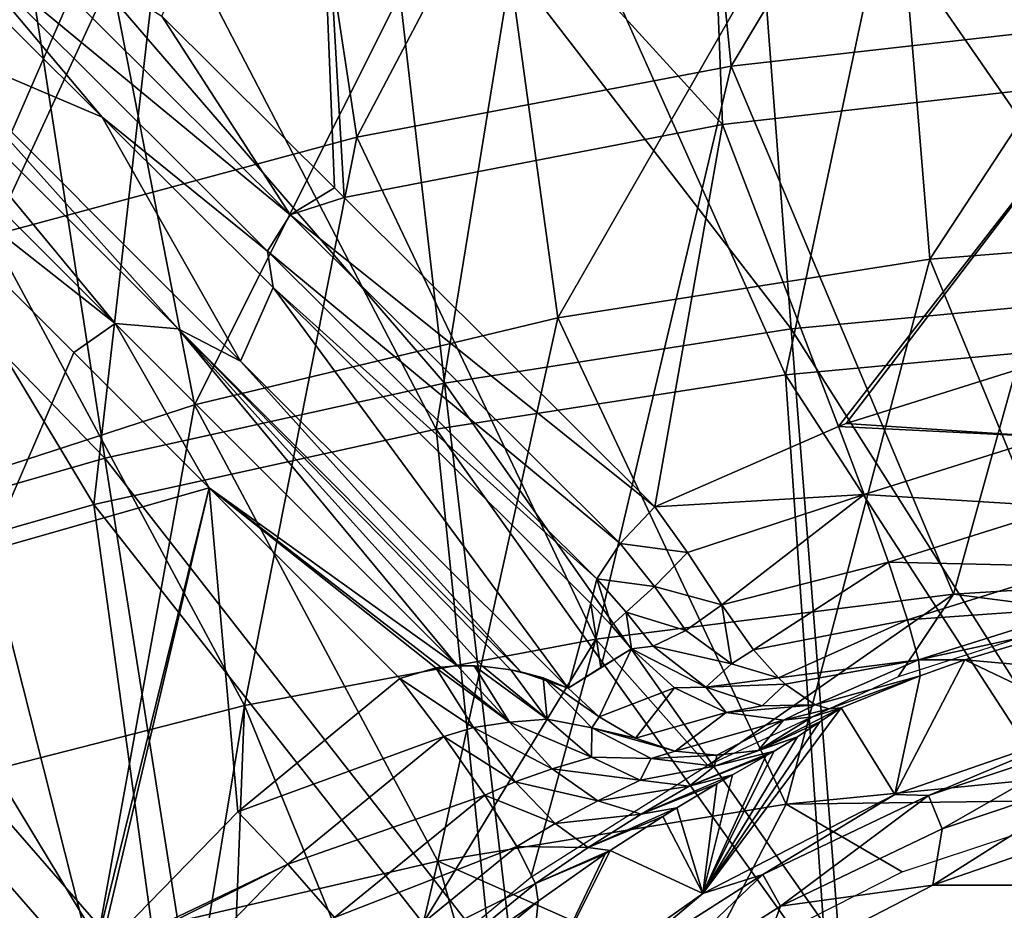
# Model space of a CAD drawing. Header units: millimetres. Extents: x -65 to 65, y -82 to 87.
# Tile 163 of 223: x -7.5 to -2.5, y 10.55 to 15.07. Entities that reach past the tile are written whole.
import ezdxf

# ---------------------------------------------------------------- set-up
doc = ezdxf.new("R2010")
doc.units = ezdxf.units.MM
doc.header["$LTSCALE"] = 101.851852
for name, color, linetype in [('10', 7, 'CONTINUOUS'), ('104', 7, 'CONTINUOUS'), ('108', 7, 'CONTINUOUS'), ('130', 7, 'CONTINUOUS'), ('131', 7, 'CONTINUOUS'), ('132', 7, 'CONTINUOUS'), ('134', 7, 'CONTINUOUS'), ('14', 7, 'CONTINUOUS'), ('213', 7, 'CONTINUOUS'), ('214', 7, 'CONTINUOUS'), ('41', 7, 'CONTINUOUS'), ('46', 7, 'CONTINUOUS'), ('470', 7, 'CONTINUOUS'), ('472', 7, 'CONTINUOUS'), ('474', 7, 'CONTINUOUS'), ('55', 7, 'CONTINUOUS'), ('6', 7, 'CONTINUOUS'), ('92', 7, 'CONTINUOUS')]:
    doc.layers.add(name, color=color, linetype=linetype)

msp = doc.modelspace()

# ---------------------------------------------------------------- linework, layer by layer
at = {"layer": '10', "color": 7, "linetype": 'CONTINUOUS', "true_color": 0xebebeb}
for points in [[(-2.945, 16.4024, 121.9709), (-1.8119, 13.4368, 123.1389), (-0.9843, 16.5521, 121.9828), (-2.945, 16.4024, 121.9709)], [(-4.8813, 16.1066, 121.9478), (-3.6117, 13.2687, 123.1063), (-2.945, 16.4024, 121.9709), (-4.8813, 16.1066, 121.9478)], [(-3.6117, 13.2687, 123.1063), (-1.8119, 13.4368, 123.1389), (-2.945, 16.4024, 121.9709), (-3.6117, 13.2687, 123.1063)], [(-6.7771, 15.6682, 121.9145), (-5.3873, 12.9917, 123.053), (-4.8813, 16.1066, 121.9478), (-6.7771, 15.6682, 121.9145)], [(-5.3873, 12.9917, 123.053), (-3.6117, 13.2687, 123.1063), (-4.8813, 16.1066, 121.9478), (-5.3873, 12.9917, 123.053)], [(-8.6164, 15.091, 121.8717), (-7.1267, 12.6087, 122.98), (-6.7771, 15.6682, 121.9145), (-8.6164, 15.091, 121.8717)], [(-7.1267, 12.6087, 122.98), (-5.3873, 12.9917, 123.053), (-6.7771, 15.6682, 121.9145), (-7.1267, 12.6087, 122.98)], [(-8.8184, 12.1232, 122.8884), (-7.1267, 12.6087, 122.98), (-8.6164, 15.091, 121.8717), (-8.8184, 12.1232, 122.8884)], [(-3.6117, 13.2687, 123.1063), (-1.7046, 10.3278, 124.1305), (-1.8119, 13.4368, 123.1389), (-3.6117, 13.2687, 123.1063)], [(-5.3873, 12.9917, 123.053), (-3.4005, 10.2058, 124.086), (-3.6117, 13.2687, 123.1063), (-5.3873, 12.9917, 123.053)], [(-3.4005, 10.2058, 124.086), (-1.7046, 10.3278, 124.1305), (-3.6117, 13.2687, 123.1063), (-3.4005, 10.2058, 124.086)], [(-7.1267, 12.6087, 122.98), (-5.0787, 10.0049, 124.0127), (-5.3873, 12.9917, 123.053), (-7.1267, 12.6087, 122.98)], [(-5.0787, 10.0049, 124.0127), (-3.4005, 10.2058, 124.086), (-5.3873, 12.9917, 123.053), (-5.0787, 10.0049, 124.0127)], [(-8.8184, 12.1232, 122.8884), (-6.7304, 9.7272, 123.9117), (-7.1267, 12.6087, 122.98), (-8.8184, 12.1232, 122.8884)], [(-6.7304, 9.7272, 123.9117), (-5.0787, 10.0049, 124.0127), (-7.1267, 12.6087, 122.98), (-6.7304, 9.7272, 123.9117)], [(-8.3474, 9.3751, 123.7838), (-6.7304, 9.7272, 123.9117), (-8.8184, 12.1232, 122.8884), (-8.3474, 9.3751, 123.7838)]]:
    msp.add_3dface(points, dxfattribs=at)
at = {"layer": '104', "color": 7, "linetype": 'CONTINUOUS', "true_color": 0xebebeb}
for points in [[(-8.7043, 14.858, 116.4256), (-8.7328, 15.2429, 116.3289), (-7.0188, 13.5294, 117.3106), (-8.7043, 14.858, 116.4256)], [(-8.7328, 15.2429, 116.3289), (-8.4128, 15.2153, 116.594), (-7.0188, 13.5294, 117.3106), (-8.7328, 15.2429, 116.3289)], [(-8.4128, 15.2153, 116.594), (-8.0199, 14.9756, 117.0294), (-6.6987, 13.5021, 117.5586), (-8.4128, 15.2153, 116.594)], [(-8.4128, 15.2153, 116.594), (-6.6987, 13.5021, 117.5586), (-7.0188, 13.5294, 117.3106), (-8.4128, 15.2153, 116.594)], [(-8.0199, 14.9756, 117.0294), (-6.3805, 13.3378, 117.9265), (-6.6987, 13.5021, 117.5586), (-8.0199, 14.9756, 117.0294)], [(-7.2288, 13.3824, 117.266), (-8.7043, 14.858, 116.4256), (-7.0188, 13.5294, 117.3106), (-7.2288, 13.3824, 117.266)], [(-6.54, 12.6946, 117.6244), (-7.2288, 13.3824, 117.266), (-7.0188, 13.5294, 117.3106), (-6.54, 12.6946, 117.6244)], [(-6.54, 12.6946, 117.6244), (-7.0188, 13.5294, 117.3106), (-5.2785, 11.7893, 118.173), (-6.54, 12.6946, 117.6244)], [(-7.0188, 13.5294, 117.3106), (-6.6987, 13.5021, 117.5586), (-5.2785, 11.7893, 118.173), (-7.0188, 13.5294, 117.3106)], [(-6.6987, 13.5021, 117.5586), (-6.3805, 13.3378, 117.9265), (-4.9573, 11.7594, 118.4038), (-6.6987, 13.5021, 117.5586)], [(-6.6987, 13.5021, 117.5586), (-4.9573, 11.7594, 118.4038), (-5.0071, 11.7692, 118.3584), (-6.6987, 13.5021, 117.5586)], [(-6.6987, 13.5021, 117.5586), (-5.0071, 11.7692, 118.3584), (-5.1511, 11.7872, 118.2481), (-6.6987, 13.5021, 117.5586)], [(-5.2785, 11.7893, 118.173), (-6.6987, 13.5021, 117.5586), (-5.1511, 11.7872, 118.2481), (-5.2785, 11.7893, 118.173)], [(-6.3805, 13.3378, 117.9265), (-4.7166, 11.6754, 118.7167), (-4.9573, 11.7594, 118.4038), (-6.3805, 13.3378, 117.9265)], [(-5.5709, 11.7256, 118.0937), (-6.54, 12.6946, 117.6244), (-5.3886, 11.7788, 118.1256), (-5.5709, 11.7256, 118.0937)], [(-6.54, 12.6946, 117.6244), (-5.2785, 11.7893, 118.173), (-5.3629, 11.7823, 118.1351), (-6.54, 12.6946, 117.6244)], [(-6.54, 12.6946, 117.6244), (-5.3629, 11.7823, 118.1351), (-5.3886, 11.7788, 118.1256), (-6.54, 12.6946, 117.6244)], [(-5.1938, 11.7895, 118.2206), (-5.2785, 11.7893, 118.173), (-5.1511, 11.7872, 118.2481), (-5.1938, 11.7895, 118.2206)], [(-4.9573, 11.7594, 118.4038), (-4.7166, 11.6754, 118.7167), (-4.843, 11.7287, 118.5262), (-4.9573, 11.7594, 118.4038)]]:
    msp.add_3dface(points, dxfattribs=at)
at = {"layer": '108', "color": 7, "linetype": 'CONTINUOUS', "true_color": 0xebebeb}
for points in [[(-7.7805, 15.724, 119.4385), (-6.1283, 14.081, 120.3136), (-7.8908, 15.5362, 119.303), (-7.7805, 15.724, 119.4385)], [(-7.7805, 15.724, 119.4385), (-6.7811, 15.0904, 119.9103), (-6.1283, 14.081, 120.3136), (-7.7805, 15.724, 119.4385)], [(-7.0839, 14.5773, 119.54), (-7.9605, 15.4494, 119.059), (-7.8908, 15.5362, 119.303), (-7.0839, 14.5773, 119.54)], [(-7.0839, 14.5773, 119.54), (-7.8908, 15.5362, 119.303), (-6.2432, 13.8973, 120.1763), (-7.0839, 14.5773, 119.54)], [(-7.8908, 15.5362, 119.303), (-6.1283, 14.081, 120.3136), (-6.2432, 13.8973, 120.1763), (-7.8908, 15.5362, 119.303)], [(-6.7811, 15.0904, 119.9103), (-5.9041, 14.2194, 120.3579), (-6.1283, 14.081, 120.3136), (-6.7811, 15.0904, 119.9103)], [(-6.2154, 13.7129, 119.9845), (-7.0839, 14.5773, 119.54), (-6.2432, 13.8973, 120.1763), (-6.2154, 13.7129, 119.9845)], [(-5.9041, 14.2194, 120.3579), (-5.8546, 14.17, 120.3823), (-6.1283, 14.081, 120.3136), (-5.9041, 14.2194, 120.3579)], [(-5.8546, 14.17, 120.3823), (-4.2756, 12.5973, 121.1072), (-6.1283, 14.081, 120.3136), (-5.8546, 14.17, 120.3823)], [(-6.1283, 14.081, 120.3136), (-4.4515, 12.4121, 121.0869), (-6.2432, 13.8973, 120.1763), (-6.1283, 14.081, 120.3136)], [(-6.1283, 14.081, 120.3136), (-4.2756, 12.5973, 121.1072), (-4.4515, 12.4121, 121.0869), (-6.1283, 14.081, 120.3136)], [(-4.5709, 12.2326, 120.948), (-6.2154, 13.7129, 119.9845), (-6.2432, 13.8973, 120.1763), (-4.5709, 12.2326, 120.948)], [(-4.4515, 12.4121, 121.0869), (-4.5709, 12.2326, 120.948), (-6.2432, 13.8973, 120.1763), (-4.4515, 12.4121, 121.0869)], [(-4.6018, 12.1058, 120.7277), (-6.2154, 13.7129, 119.9845), (-4.5709, 12.2326, 120.948), (-4.6018, 12.1058, 120.7277)]]:
    msp.add_3dface(points, dxfattribs=at)
at = {"layer": '130', "color": 7, "linetype": 'CONTINUOUS', "true_color": 0xebebeb}
for points in [[(-6.3943, 11.048, 118.223), (-5.5709, 11.7256, 118.0937), (-5.3474, 11.4313, 118.1476), (-6.3943, 11.048, 118.223)], [(-6.3943, 11.048, 118.223), (-5.3474, 11.4313, 118.1476), (-6.1399, 10.7822, 118.2724), (-6.3943, 11.048, 118.223)], [(-5.3474, 11.4313, 118.1476), (-5.1401, 11.1325, 118.063), (-6.1399, 10.7822, 118.2724), (-5.3474, 11.4313, 118.1476)], [(-6.1399, 10.7822, 118.2724), (-5.1401, 11.1325, 118.063), (-5.9035, 10.51, 118.1855), (-6.1399, 10.7822, 118.2724)], [(-5.1401, 11.1325, 118.063), (-4.9777, 10.8708, 117.8519), (-5.9035, 10.51, 118.1855), (-5.1401, 11.1325, 118.063)], [(-7.099, 10.324, 118.3614), (-6.3943, 11.048, 118.223), (-6.1399, 10.7822, 118.2724), (-7.099, 10.324, 118.3614)], [(-5.9035, 10.51, 118.1855), (-4.9777, 10.8708, 117.8519), (-5.7175, 10.2684, 117.9742), (-5.9035, 10.51, 118.1855)], [(-4.9777, 10.8708, 117.8519), (-4.8829, 10.6828, 117.5435), (-5.7175, 10.2684, 117.9742), (-4.9777, 10.8708, 117.8519)], [(-7.1324, 10.2855, 118.3688), (-7.099, 10.324, 118.3614), (-6.1399, 10.7822, 118.2724), (-7.1324, 10.2855, 118.3688)], [(-7.1324, 10.2855, 118.3688), (-6.1399, 10.7822, 118.2724), (-6.8536, 10.0486, 118.4136), (-7.1324, 10.2855, 118.3688)], [(-6.1399, 10.7822, 118.2724), (-5.9035, 10.51, 118.1855), (-6.8536, 10.0486, 118.4136), (-6.1399, 10.7822, 118.2724)], [(-5.7175, 10.2684, 117.9742), (-4.8829, 10.6828, 117.5435), (-5.6074, 10.0908, 117.6678), (-5.7175, 10.2684, 117.9742)], [(-4.8829, 10.6828, 117.5435), (-4.8691, 10.5945, 117.181), (-5.6074, 10.0908, 117.6678), (-4.8829, 10.6828, 117.5435)], [(-4.8691, 10.5945, 117.181), (-5.5885, 10.0015, 117.3082), (-5.6074, 10.0908, 117.6678), (-4.8691, 10.5945, 117.181)]]:
    msp.add_3dface(points, dxfattribs=at)
at = {"layer": '131', "color": 7, "linetype": 'CONTINUOUS', "true_color": 0xebebeb}
for points in [[(-5.5709, 11.7256, 118.0937), (-5.3886, 11.7788, 118.1256), (-5.1978, 11.4756, 118.1551), (-5.5709, 11.7256, 118.0937)], [(-5.3886, 11.7788, 118.1256), (-5.3629, 11.7823, 118.1351), (-5.0142, 11.5036, 118.217), (-5.3886, 11.7788, 118.1256)], [(-5.3886, 11.7788, 118.1256), (-5.0142, 11.5036, 118.217), (-5.1978, 11.4756, 118.1551), (-5.3886, 11.7788, 118.1256)], [(-5.3629, 11.7823, 118.1351), (-5.2785, 11.7893, 118.173), (-5.0142, 11.5036, 118.217), (-5.3629, 11.7823, 118.1351)], [(-5.2785, 11.7893, 118.173), (-5.1938, 11.7895, 118.2206), (-5.0142, 11.5036, 118.217), (-5.2785, 11.7893, 118.173)], [(-5.1938, 11.7895, 118.2206), (-5.1511, 11.7872, 118.2481), (-4.8225, 11.518, 118.3352), (-5.1938, 11.7895, 118.2206)], [(-5.1938, 11.7895, 118.2206), (-4.8225, 11.518, 118.3352), (-5.0142, 11.5036, 118.217), (-5.1938, 11.7895, 118.2206)], [(-5.1511, 11.7872, 118.2481), (-5.0071, 11.7692, 118.3584), (-4.8225, 11.518, 118.3352), (-5.1511, 11.7872, 118.2481)], [(-4.9573, 11.7594, 118.4038), (-4.843, 11.7287, 118.5262), (-5.0071, 11.7692, 118.3584), (-4.9573, 11.7594, 118.4038)], [(-5.0071, 11.7692, 118.3584), (-4.843, 11.7287, 118.5262), (-4.8225, 11.518, 118.3352), (-5.0071, 11.7692, 118.3584)], [(-5.3474, 11.4313, 118.1476), (-5.5709, 11.7256, 118.0937), (-5.1978, 11.4756, 118.1551), (-5.3474, 11.4313, 118.1476)], [(-4.843, 11.7287, 118.5262), (-4.7166, 11.6754, 118.7167), (-4.5587, 11.5308, 118.7071), (-4.843, 11.7287, 118.5262)], [(-4.843, 11.7287, 118.5262), (-4.5587, 11.5308, 118.7071), (-4.5964, 11.4753, 118.4893), (-4.843, 11.7287, 118.5262)], [(-4.843, 11.7287, 118.5262), (-4.5964, 11.4753, 118.4893), (-4.8225, 11.518, 118.3352), (-4.843, 11.7287, 118.5262)], [(-4.8225, 11.518, 118.3352), (-4.598, 11.3252, 118.2458), (-5.0142, 11.5036, 118.217), (-4.8225, 11.518, 118.3352)], [(-4.8225, 11.518, 118.3352), (-4.5964, 11.4753, 118.4893), (-4.598, 11.3252, 118.2458), (-4.8225, 11.518, 118.3352)], [(-4.5587, 11.5308, 118.7071), (-4.3743, 11.4229, 118.6896), (-4.5964, 11.4753, 118.4893), (-4.5587, 11.5308, 118.7071)], [(-5.3474, 11.4313, 118.1476), (-5.1978, 11.4756, 118.1551), (-4.9861, 11.2003, 118.06), (-5.3474, 11.4313, 118.1476)], [(-5.0142, 11.5036, 118.217), (-4.7971, 11.2663, 118.1177), (-5.1978, 11.4756, 118.1551), (-5.0142, 11.5036, 118.217)], [(-5.1978, 11.4756, 118.1551), (-4.7971, 11.2663, 118.1177), (-4.9861, 11.2003, 118.06), (-5.1978, 11.4756, 118.1551)], [(-5.0142, 11.5036, 118.217), (-4.598, 11.3252, 118.2458), (-4.7971, 11.2663, 118.1177), (-5.0142, 11.5036, 118.217)], [(-4.5964, 11.4753, 118.4893), (-4.2953, 11.3195, 118.396), (-4.598, 11.3252, 118.2458), (-4.5964, 11.4753, 118.4893)], [(-4.3743, 11.4229, 118.6896), (-4.172, 11.3566, 118.665), (-4.5964, 11.4753, 118.4893), (-4.3743, 11.4229, 118.6896)], [(-4.5964, 11.4753, 118.4893), (-4.172, 11.3566, 118.665), (-4.2953, 11.3195, 118.396), (-4.5964, 11.4753, 118.4893)], [(-5.1401, 11.1325, 118.063), (-5.3474, 11.4313, 118.1476), (-4.9861, 11.2003, 118.06), (-5.1401, 11.1325, 118.063)], [(-3.5515, 11.4281, 118.5613), (-3.6703, 11.3567, 118.1049), (-3.9718, 11.2792, 118.2645), (-3.5515, 11.4281, 118.5613)], [(-3.7509, 11.3593, 118.5994), (-3.5515, 11.4281, 118.5613), (-3.9718, 11.2792, 118.2645), (-3.7509, 11.3593, 118.5994)], [(-3.961, 11.3351, 118.6345), (-3.7509, 11.3593, 118.5994), (-3.9718, 11.2792, 118.2645), (-3.961, 11.3351, 118.6345)], [(-4.598, 11.3252, 118.2458), (-4.3497, 11.2083, 118.1035), (-4.7971, 11.2663, 118.1177), (-4.598, 11.3252, 118.2458)], [(-4.598, 11.3252, 118.2458), (-4.2953, 11.3195, 118.396), (-4.3497, 11.2083, 118.1035), (-4.598, 11.3252, 118.2458)], [(-4.2953, 11.3195, 118.396), (-3.9718, 11.2792, 118.2645), (-4.3497, 11.2083, 118.1035), (-4.2953, 11.3195, 118.396)], [(-4.172, 11.3566, 118.665), (-3.961, 11.3351, 118.6345), (-4.2953, 11.3195, 118.396), (-4.172, 11.3566, 118.665)], [(-4.2953, 11.3195, 118.396), (-3.961, 11.3351, 118.6345), (-3.9718, 11.2792, 118.2645), (-4.2953, 11.3195, 118.396)], [(-3.6703, 11.3567, 118.1049), (-3.7126, 11.3326, 118.0054), (-4.1012, 11.1785, 117.922), (-3.6703, 11.3567, 118.1049)], [(-3.9718, 11.2792, 118.2645), (-3.6703, 11.3567, 118.1049), (-4.1012, 11.1785, 117.922), (-3.9718, 11.2792, 118.2645)], [(-3.7126, 11.3326, 118.0054), (-3.8807, 11.2363, 117.7125), (-4.1012, 11.1785, 117.922), (-3.7126, 11.3326, 118.0054)], [(-4.7971, 11.2663, 118.1177), (-4.5653, 11.1043, 117.935), (-4.9861, 11.2003, 118.06), (-4.7971, 11.2663, 118.1177)], [(-4.7971, 11.2663, 118.1177), (-4.3497, 11.2083, 118.1035), (-4.5653, 11.1043, 117.935), (-4.7971, 11.2663, 118.1177)], [(-4.3497, 11.2083, 118.1035), (-3.9718, 11.2792, 118.2645), (-4.1012, 11.1785, 117.922), (-4.3497, 11.2083, 118.1035)], [(-4.3497, 11.2083, 118.1035), (-4.1012, 11.1785, 117.922), (-4.5653, 11.1043, 117.935), (-4.3497, 11.2083, 118.1035)], [(-3.8807, 11.2363, 117.7125), (-3.9606, 11.1897, 117.6086), (-4.3451, 11.0361, 117.6896), (-3.8807, 11.2363, 117.7125)], [(-4.1012, 11.1785, 117.922), (-3.8807, 11.2363, 117.7125), (-4.3451, 11.0361, 117.6896), (-4.1012, 11.1785, 117.922)], [(-5.1401, 11.1325, 118.063), (-4.9861, 11.2003, 118.06), (-4.7828, 10.988, 117.8518), (-5.1401, 11.1325, 118.063)], [(-4.9861, 11.2003, 118.06), (-4.5653, 11.1043, 117.935), (-4.7828, 10.988, 117.8518), (-4.9861, 11.2003, 118.06)], [(-4.5653, 11.1043, 117.935), (-4.1012, 11.1785, 117.922), (-4.3451, 11.0361, 117.6896), (-4.5653, 11.1043, 117.935)], [(-3.9606, 11.1897, 117.6086), (-4.1643, 11.0676, 117.4054), (-4.3451, 11.0361, 117.6896), (-3.9606, 11.1897, 117.6086)], [(-4.9777, 10.8708, 117.8519), (-5.1401, 11.1325, 118.063), (-4.7828, 10.988, 117.8518), (-4.9777, 10.8708, 117.8519)], [(-4.5653, 11.1043, 117.935), (-4.3451, 11.0361, 117.6896), (-4.7828, 10.988, 117.8518), (-4.5653, 11.1043, 117.935)], [(-4.1643, 11.0676, 117.4054), (-4.235, 11.0238, 117.3516), (-4.6144, 10.8663, 117.5577), (-4.1643, 11.0676, 117.4054)], [(-4.3451, 11.0361, 117.6896), (-4.1643, 11.0676, 117.4054), (-4.6144, 10.8663, 117.5577), (-4.3451, 11.0361, 117.6896)], [(-4.7828, 10.988, 117.8518), (-4.3451, 11.0361, 117.6896), (-4.6144, 10.8663, 117.5577), (-4.7828, 10.988, 117.8518)], [(-4.235, 11.0238, 117.3516), (-4.5023, 10.8512, 117.2143), (-4.6144, 10.8663, 117.5577), (-4.235, 11.0238, 117.3516)], [(-4.9777, 10.8708, 117.8519), (-4.7828, 10.988, 117.8518), (-4.6144, 10.8663, 117.5577), (-4.9777, 10.8708, 117.8519)], [(-4.8829, 10.6828, 117.5435), (-4.9777, 10.8708, 117.8519), (-4.6144, 10.8663, 117.5577), (-4.8829, 10.6828, 117.5435)], [(-4.5023, 10.8512, 117.2143), (-4.8829, 10.6828, 117.5435), (-4.6144, 10.8663, 117.5577), (-4.5023, 10.8512, 117.2143)], [(-4.5023, 10.8512, 117.2143), (-4.5276, 10.8343, 117.2061), (-4.8829, 10.6828, 117.5435), (-4.5023, 10.8512, 117.2143)], [(-4.5276, 10.8343, 117.2061), (-4.8691, 10.5945, 117.181), (-4.8829, 10.6828, 117.5435), (-4.5276, 10.8343, 117.2061)]]:
    msp.add_3dface(points, dxfattribs=at)
at = {"layer": '132', "color": 7, "linetype": 'CONTINUOUS', "true_color": 0xebebeb}
for points in [[(-4.3948, 11.8757, 120.7296), (-4.7166, 11.6754, 118.7167), (-4.5498, 11.7815, 119.7707), (-4.3948, 11.8757, 120.7296)], [(-4.7166, 11.6754, 118.7167), (-4.3948, 11.8757, 120.7296), (-4.5587, 11.5308, 118.7071), (-4.7166, 11.6754, 118.7167)], [(-4.5587, 11.5308, 118.7071), (-4.3948, 11.8757, 120.7296), (-4.1752, 11.6782, 120.654), (-4.5587, 11.5308, 118.7071)], [(-4.3743, 11.4229, 118.6896), (-4.5587, 11.5308, 118.7071), (-4.1752, 11.6782, 120.654), (-4.3743, 11.4229, 118.6896)], [(-3.9138, 11.5528, 120.5288), (-4.3743, 11.4229, 118.6896), (-4.1752, 11.6782, 120.654), (-3.9138, 11.5528, 120.5288)], [(-3.3292, 11.5758, 120.1515), (-3.4369, 11.5056, 119.3881), (-3.7509, 11.3593, 118.5994), (-3.3292, 11.5758, 120.1515)], [(-3.3292, 11.5758, 120.1515), (-3.7509, 11.3593, 118.5994), (-3.474, 11.5308, 120.257), (-3.3292, 11.5758, 120.1515)], [(-4.172, 11.3566, 118.665), (-4.3743, 11.4229, 118.6896), (-3.9138, 11.5528, 120.5288), (-4.172, 11.3566, 118.665)], [(-3.622, 11.5128, 120.3566), (-4.172, 11.3566, 118.665), (-3.9138, 11.5528, 120.5288), (-3.622, 11.5128, 120.3566)], [(-3.961, 11.3351, 118.6345), (-4.172, 11.3566, 118.665), (-3.622, 11.5128, 120.3566), (-3.961, 11.3351, 118.6345)], [(-3.7509, 11.3593, 118.5994), (-3.961, 11.3351, 118.6345), (-3.622, 11.5128, 120.3566), (-3.7509, 11.3593, 118.5994)], [(-3.474, 11.5308, 120.257), (-3.7509, 11.3593, 118.5994), (-3.622, 11.5128, 120.3566), (-3.474, 11.5308, 120.257)], [(-3.4369, 11.5056, 119.3881), (-3.5515, 11.4281, 118.5613), (-3.7509, 11.3593, 118.5994), (-3.4369, 11.5056, 119.3881)]]:
    msp.add_3dface(points, dxfattribs=at)
at = {"layer": '134', "color": 7, "linetype": 'CONTINUOUS', "true_color": 0xebebeb}
for points in [[(-3.3029, 13.0215, 121.0309), (-2.3766, 13.3119, 120.9789), (-2.2811, 12.9533, 121.0371), (-3.3029, 13.0215, 121.0309)], [(-3.3431, 13.0065, 121.0336), (-3.3029, 13.0215, 121.0309), (-2.2811, 12.9533, 121.0371), (-3.3431, 13.0065, 121.0336)], [(-4.2756, 12.5973, 121.1072), (-3.3431, 13.0065, 121.0336), (-3.2119, 12.66, 121.09), (-4.2756, 12.5973, 121.1072)], [(-3.3431, 13.0065, 121.0336), (-2.2811, 12.9533, 121.0371), (-3.2119, 12.66, 121.09), (-3.3431, 13.0065, 121.0336)], [(-2.2811, 12.9533, 121.0371), (-2.193, 12.5977, 120.9545), (-3.2119, 12.66, 121.09), (-2.2811, 12.9533, 121.0371)], [(-4.2756, 12.5973, 121.1072), (-3.2119, 12.66, 121.09), (-4.109, 12.366, 121.1574), (-4.2756, 12.5973, 121.1072)], [(-4.109, 12.366, 121.1574), (-3.2119, 12.66, 121.09), (-3.9347, 12.0996, 121.1178), (-4.109, 12.366, 121.1574)], [(-3.2119, 12.66, 121.09), (-3.0882, 12.3165, 121.0063), (-3.9347, 12.0996, 121.1178), (-3.2119, 12.66, 121.09)], [(-3.2119, 12.66, 121.09), (-2.193, 12.5977, 120.9545), (-3.0882, 12.3165, 121.0063), (-3.2119, 12.66, 121.09)], [(-2.193, 12.5977, 120.9545), (-2.1245, 12.2952, 120.7426), (-3.0882, 12.3165, 121.0063), (-2.193, 12.5977, 120.9545)], [(-3.9347, 12.0996, 121.1178), (-3.0882, 12.3165, 121.0063), (-3.7749, 11.8718, 120.9894), (-3.9347, 12.0996, 121.1178)], [(-3.0882, 12.3165, 121.0063), (-2.992, 12.0231, 120.7944), (-3.7749, 11.8718, 120.9894), (-3.0882, 12.3165, 121.0063)], [(-3.0882, 12.3165, 121.0063), (-2.1245, 12.2952, 120.7426), (-2.992, 12.0231, 120.7944), (-3.0882, 12.3165, 121.0063)], [(-2.1245, 12.2952, 120.7426), (-2.0854, 12.0885, 120.4314), (-2.992, 12.0231, 120.7944), (-2.1245, 12.2952, 120.7426)], [(-2.992, 12.0231, 120.7944), (-2.0854, 12.0885, 120.4314), (-2.9368, 11.8208, 120.4841), (-2.992, 12.0231, 120.7944)], [(-2.0854, 12.0885, 120.4314), (-2.0812, 12.0067, 120.0648), (-2.9368, 11.8208, 120.4841), (-2.0854, 12.0885, 120.4314)], [(-3.7749, 11.8718, 120.9894), (-2.992, 12.0231, 120.7944), (-3.6481, 11.7292, 120.8314), (-3.7749, 11.8718, 120.9894)], [(-2.992, 12.0231, 120.7944), (-2.9368, 11.8208, 120.4841), (-3.6481, 11.7292, 120.8314), (-2.992, 12.0231, 120.7944)], [(-2.0812, 12.0067, 120.0648), (-2.7007, 11.8206, 120.1023), (-2.9368, 11.8208, 120.4841), (-2.0812, 12.0067, 120.0648)], [(-3.6481, 11.7292, 120.8314), (-2.9368, 11.8208, 120.4841), (-3.6132, 11.6965, 120.7793), (-3.6481, 11.7292, 120.8314)], [(-3.6132, 11.6965, 120.7793), (-2.9368, 11.8208, 120.4841), (-3.4614, 11.5911, 120.4984), (-3.6132, 11.6965, 120.7793)], [(-2.9368, 11.8208, 120.4841), (-2.9275, 11.739, 120.1187), (-3.4614, 11.5911, 120.4984), (-2.9368, 11.8208, 120.4841)], [(-2.7007, 11.8206, 120.1023), (-2.9275, 11.739, 120.1187), (-2.9368, 11.8208, 120.4841), (-2.7007, 11.8206, 120.1023)], [(-3.4614, 11.5911, 120.4984), (-2.9275, 11.739, 120.1187), (-3.3894, 11.5704, 120.3271), (-3.4614, 11.5911, 120.4984)], [(-2.9275, 11.739, 120.1187), (-3.3292, 11.5758, 120.1515), (-3.3894, 11.5704, 120.3271), (-2.9275, 11.739, 120.1187)]]:
    msp.add_3dface(points, dxfattribs=at)
at = {"layer": '14', "color": 7, "linetype": 'CONTINUOUS', "true_color": 0xebebeb}
for points in [[(-1.9756, 14.7623, 120.454), (-4.0345, 17.2339, 119.3065), (-2.0251, 17.4881, 119.3156), (-1.9756, 14.7623, 120.454)], [(-3.9326, 14.5404, 120.4258), (-6.0069, 16.8151, 119.2924), (-4.0345, 17.2339, 119.3065), (-3.9326, 14.5404, 120.4258)], [(-1.9756, 14.7623, 120.454), (-3.9326, 14.5404, 120.4258), (-4.0345, 17.2339, 119.3065), (-1.9756, 14.7623, 120.454)], [(-6.7811, 15.0904, 119.9103), (-6.0069, 16.8151, 119.2924), (-5.9041, 14.2194, 120.3579), (-6.7811, 15.0904, 119.9103)], [(-3.9326, 14.5404, 120.4258), (-5.8546, 14.17, 120.3823), (-6.0069, 16.8151, 119.2924), (-3.9326, 14.5404, 120.4258)], [(-6.0069, 16.8151, 119.2924), (-5.8546, 14.17, 120.3823), (-5.9041, 14.2194, 120.3579), (-6.0069, 16.8151, 119.2924)], [(-3.9326, 14.5404, 120.4258), (-1.9756, 14.7623, 120.454), (-3.3431, 13.0065, 121.0336), (-3.9326, 14.5404, 120.4258)], [(-3.3431, 13.0065, 121.0336), (-1.9756, 14.7623, 120.454), (-3.3029, 13.0215, 121.0309), (-3.3431, 13.0065, 121.0336)], [(-3.3029, 13.0215, 121.0309), (-1.9756, 14.7623, 120.454), (-2.3766, 13.3119, 120.9789), (-3.3029, 13.0215, 121.0309)], [(-5.8546, 14.17, 120.3823), (-3.9326, 14.5404, 120.4258), (-4.2756, 12.5973, 121.1072), (-5.8546, 14.17, 120.3823)], [(-4.2756, 12.5973, 121.1072), (-3.9326, 14.5404, 120.4258), (-3.3431, 13.0065, 121.0336), (-4.2756, 12.5973, 121.1072)]]:
    msp.add_3dface(points, dxfattribs=at)
at = {"layer": '213', "color": 7, "linetype": 'CONTINUOUS', "true_color": 0xebebeb}
for points in [[(-4.119, 11.9693, 121.0702), (-3.9347, 12.0996, 121.1178), (-3.8865, 11.7998, 120.9682), (-4.119, 11.9693, 121.0702)], [(-3.9347, 12.0996, 121.1178), (-3.7749, 11.8718, 120.9894), (-3.8865, 11.7998, 120.9682), (-3.9347, 12.0996, 121.1178)], [(-4.2843, 11.889, 120.9306), (-4.119, 11.9693, 121.0702), (-3.8865, 11.7998, 120.9682), (-4.2843, 11.889, 120.9306)], [(-4.3948, 11.8757, 120.7296), (-4.2843, 11.889, 120.9306), (-4.0161, 11.6816, 120.8254), (-4.3948, 11.8757, 120.7296)], [(-4.1752, 11.6782, 120.654), (-4.3948, 11.8757, 120.7296), (-4.0161, 11.6816, 120.8254), (-4.1752, 11.6782, 120.654)], [(-4.2843, 11.889, 120.9306), (-3.8865, 11.7998, 120.9682), (-4.0161, 11.6816, 120.8254), (-4.2843, 11.889, 120.9306)], [(-3.7749, 11.8718, 120.9894), (-3.6481, 11.7292, 120.8314), (-3.8865, 11.7998, 120.9682), (-3.7749, 11.8718, 120.9894)], [(-3.8865, 11.7998, 120.9682), (-3.6481, 11.7292, 120.8314), (-4.0161, 11.6816, 120.8254), (-3.8865, 11.7998, 120.9682)], [(-3.6481, 11.7292, 120.8314), (-3.6132, 11.6965, 120.7793), (-4.0161, 11.6816, 120.8254), (-3.6481, 11.7292, 120.8314)], [(-3.9138, 11.5528, 120.5288), (-4.1752, 11.6782, 120.654), (-4.0161, 11.6816, 120.8254), (-3.9138, 11.5528, 120.5288)], [(-4.0161, 11.6816, 120.8254), (-3.6132, 11.6965, 120.7793), (-3.7312, 11.5869, 120.6733), (-4.0161, 11.6816, 120.8254)], [(-3.9138, 11.5528, 120.5288), (-4.0161, 11.6816, 120.8254), (-3.7312, 11.5869, 120.6733), (-3.9138, 11.5528, 120.5288)], [(-3.6132, 11.6965, 120.7793), (-3.4614, 11.5911, 120.4984), (-3.7312, 11.5869, 120.6733), (-3.6132, 11.6965, 120.7793)], [(-3.622, 11.5128, 120.3566), (-3.9138, 11.5528, 120.5288), (-3.4614, 11.5911, 120.4984), (-3.622, 11.5128, 120.3566)], [(-3.4614, 11.5911, 120.4984), (-3.9138, 11.5528, 120.5288), (-3.7312, 11.5869, 120.6733), (-3.4614, 11.5911, 120.4984)], [(-3.622, 11.5128, 120.3566), (-3.4614, 11.5911, 120.4984), (-3.3894, 11.5704, 120.3271), (-3.622, 11.5128, 120.3566)], [(-3.474, 11.5308, 120.257), (-3.622, 11.5128, 120.3566), (-3.3894, 11.5704, 120.3271), (-3.474, 11.5308, 120.257)], [(-3.3292, 11.5758, 120.1515), (-3.474, 11.5308, 120.257), (-3.3894, 11.5704, 120.3271), (-3.3292, 11.5758, 120.1515)]]:
    msp.add_3dface(points, dxfattribs=at)
at = {"layer": '214', "color": 7, "linetype": 'CONTINUOUS', "true_color": 0xebebeb}
for points in [[(-4.4515, 12.4121, 121.0869), (-4.2756, 12.5973, 121.1072), (-4.109, 12.366, 121.1574), (-4.4515, 12.4121, 121.0869)], [(-4.5709, 12.2326, 120.948), (-4.4515, 12.4121, 121.0869), (-4.2783, 12.1926, 121.1191), (-4.5709, 12.2326, 120.948)], [(-4.4515, 12.4121, 121.0869), (-4.109, 12.366, 121.1574), (-4.2783, 12.1926, 121.1191), (-4.4515, 12.4121, 121.0869)], [(-4.109, 12.366, 121.1574), (-3.9347, 12.0996, 121.1178), (-4.2783, 12.1926, 121.1191), (-4.109, 12.366, 121.1574)], [(-4.4958, 11.9942, 120.7511), (-4.6018, 12.1058, 120.7277), (-4.5709, 12.2326, 120.948), (-4.4958, 11.9942, 120.7511)], [(-4.4958, 11.9942, 120.7511), (-4.5709, 12.2326, 120.948), (-4.4213, 12.0625, 120.972), (-4.4958, 11.9942, 120.7511)], [(-4.4213, 12.0625, 120.972), (-4.5709, 12.2326, 120.948), (-4.2783, 12.1926, 121.1191), (-4.4213, 12.0625, 120.972)], [(-4.4213, 12.0625, 120.972), (-4.2783, 12.1926, 121.1191), (-4.119, 11.9693, 121.0702), (-4.4213, 12.0625, 120.972)], [(-4.2783, 12.1926, 121.1191), (-3.9347, 12.0996, 121.1178), (-4.119, 11.9693, 121.0702), (-4.2783, 12.1926, 121.1191)], [(-4.3948, 11.8757, 120.7296), (-4.4958, 11.9942, 120.7511), (-4.4213, 12.0625, 120.972), (-4.3948, 11.8757, 120.7296)], [(-4.3948, 11.8757, 120.7296), (-4.4213, 12.0625, 120.972), (-4.2843, 11.889, 120.9306), (-4.3948, 11.8757, 120.7296)], [(-4.2843, 11.889, 120.9306), (-4.4213, 12.0625, 120.972), (-4.119, 11.9693, 121.0702), (-4.2843, 11.889, 120.9306)]]:
    msp.add_3dface(points, dxfattribs=at)
at = {"layer": '41', "color": 7, "linetype": 'CONTINUOUS', "true_color": 0xebebeb}
for points in [[(-7.6626, 12.3743, 117.5754), (-8.7043, 14.858, 116.4256), (-7.2288, 13.3824, 117.266), (-7.6626, 12.3743, 117.5754)], [(-6.54, 12.6946, 117.6244), (-7.6626, 12.3743, 117.5754), (-7.2288, 13.3824, 117.266), (-6.54, 12.6946, 117.6244)], [(-7.6626, 12.3743, 117.5754), (-6.54, 12.6946, 117.6244), (-7.1324, 10.2855, 118.3688), (-7.6626, 12.3743, 117.5754)], [(-7.1324, 10.2855, 118.3688), (-6.54, 12.6946, 117.6244), (-7.099, 10.324, 118.3614), (-7.1324, 10.2855, 118.3688)], [(-7.099, 10.324, 118.3614), (-6.54, 12.6946, 117.6244), (-6.3943, 11.048, 118.223), (-7.099, 10.324, 118.3614)], [(-6.54, 12.6946, 117.6244), (-5.5709, 11.7256, 118.0937), (-6.3943, 11.048, 118.223), (-6.54, 12.6946, 117.6244)], [(-7.7812, 9.4418, 118.5305), (-7.6626, 12.3743, 117.5754), (-7.1324, 10.2855, 118.3688), (-7.7812, 9.4418, 118.5305)]]:
    msp.add_3dface(points, dxfattribs=at)
at = {"layer": '46', "color": 7, "linetype": 'CONTINUOUS', "true_color": 0xebebeb}
for points in [[(-7.9605, 15.4494, 119.059), (-7.0839, 14.5773, 119.54), (-8.0199, 14.9756, 117.0294), (-7.9605, 15.4494, 119.059)], [(-8.0199, 14.9756, 117.0294), (-7.0839, 14.5773, 119.54), (-6.3805, 13.3378, 117.9265), (-8.0199, 14.9756, 117.0294)], [(-7.0839, 14.5773, 119.54), (-6.2154, 13.7129, 119.9845), (-6.3805, 13.3378, 117.9265), (-7.0839, 14.5773, 119.54)], [(-6.3805, 13.3378, 117.9265), (-6.2154, 13.7129, 119.9845), (-4.7166, 11.6754, 118.7167), (-6.3805, 13.3378, 117.9265)], [(-6.2154, 13.7129, 119.9845), (-4.6018, 12.1058, 120.7277), (-4.7166, 11.6754, 118.7167), (-6.2154, 13.7129, 119.9845)], [(-4.7166, 11.6754, 118.7167), (-4.6018, 12.1058, 120.7277), (-4.5498, 11.7815, 119.7707), (-4.7166, 11.6754, 118.7167)], [(-4.6018, 12.1058, 120.7277), (-4.4958, 11.9942, 120.7511), (-4.5498, 11.7815, 119.7707), (-4.6018, 12.1058, 120.7277)], [(-4.4958, 11.9942, 120.7511), (-4.3948, 11.8757, 120.7296), (-4.5498, 11.7815, 119.7707), (-4.4958, 11.9942, 120.7511)]]:
    msp.add_3dface(points, dxfattribs=at)
at = {"layer": '470', "color": 7, "linetype": 'CONTINUOUS', "true_color": 0xebebeb}
for points in [[(-8.9839, 14.8228, 116.3878), (-7.0897, 15.5508, 116.4013), (-8.3675, 17.6168, 115.2467), (-8.9839, 14.8228, 116.3878)], [(-3.0935, 16.4792, 116.4211), (-2.8784, 13.8562, 117.5406), (-1.0348, 16.6687, 116.4258), (-3.0935, 16.4792, 116.4211)], [(-2.8784, 13.8562, 117.5406), (-0.9623, 14.0074, 117.5583), (-1.0348, 16.6687, 116.4258), (-2.8784, 13.8562, 117.5406)], [(-5.1191, 16.105, 116.4127), (-4.7685, 13.5578, 117.5064), (-3.0935, 16.4792, 116.4211), (-5.1191, 16.105, 116.4127)], [(-4.7685, 13.5578, 117.5064), (-2.8784, 13.8562, 117.5406), (-3.0935, 16.4792, 116.4211), (-4.7685, 13.5578, 117.5064)], [(-7.0897, 15.5508, 116.4013), (-6.6151, 13.1159, 117.4566), (-5.1191, 16.105, 116.4127), (-7.0897, 15.5508, 116.4013)], [(-6.6151, 13.1159, 117.4566), (-4.7685, 13.5578, 117.5064), (-5.1191, 16.105, 116.4127), (-6.6151, 13.1159, 117.4566)], [(-8.9839, 14.8228, 116.3878), (-8.4011, 12.5352, 117.3925), (-7.0897, 15.5508, 116.4013), (-8.9839, 14.8228, 116.3878)], [(-8.4011, 12.5352, 117.3925), (-6.6151, 13.1159, 117.4566), (-7.0897, 15.5508, 116.4013), (-8.4011, 12.5352, 117.3925)], [(-2.8784, 13.8562, 117.5406), (-1.8109, 11.2639, 118.5382), (-0.9623, 14.0074, 117.5583), (-2.8784, 13.8562, 117.5406)], [(-4.7685, 13.5578, 117.5064), (-3.6082, 11.0874, 118.4969), (-2.8784, 13.8562, 117.5406), (-4.7685, 13.5578, 117.5064)], [(-3.6082, 11.0874, 118.4969), (-1.8109, 11.2639, 118.5382), (-2.8784, 13.8562, 117.5406), (-3.6082, 11.0874, 118.4969)], [(-6.6151, 13.1159, 117.4566), (-5.3782, 10.7972, 118.4295), (-4.7685, 13.5578, 117.5064), (-6.6151, 13.1159, 117.4566)], [(-5.3782, 10.7972, 118.4295), (-3.6082, 11.0874, 118.4969), (-4.7685, 13.5578, 117.5064), (-5.3782, 10.7972, 118.4295)], [(-8.4011, 12.5352, 117.3925), (-7.1071, 10.3963, 118.3371), (-6.6151, 13.1159, 117.4566), (-8.4011, 12.5352, 117.3925)], [(-7.1071, 10.3963, 118.3371), (-5.3782, 10.7972, 118.4295), (-6.6151, 13.1159, 117.4566), (-7.1071, 10.3963, 118.3371)], [(-8.7825, 9.8901, 118.2214), (-7.1071, 10.3963, 118.3371), (-8.4011, 12.5352, 117.3925), (-8.7825, 9.8901, 118.2214)], [(-3.6082, 11.0874, 118.4969), (-1.9113, 11.1094, 118.5862), (-1.8109, 11.2639, 118.5382), (-3.6082, 11.0874, 118.4969)], [(-3.0196, 10.7424, 118.651), (-1.9113, 11.1094, 118.5862), (-3.6082, 11.0874, 118.4969), (-3.0196, 10.7424, 118.651)], [(-5.3782, 10.7972, 118.4295), (-4.0613, 10.2149, 118.7448), (-3.6082, 11.0874, 118.4969), (-5.3782, 10.7972, 118.4295)], [(-4.0613, 10.2149, 118.7448), (-3.0196, 10.7424, 118.651), (-3.6082, 11.0874, 118.4969), (-4.0613, 10.2149, 118.7448)], [(-7.1071, 10.3963, 118.3371), (-5.8643, 8.7193, 119.0119), (-5.3782, 10.7972, 118.4295), (-7.1071, 10.3963, 118.3371)], [(-5.8643, 8.7193, 119.0119), (-5.017, 9.5357, 118.866), (-5.3782, 10.7972, 118.4295), (-5.8643, 8.7193, 119.0119)], [(-5.017, 9.5357, 118.866), (-4.0613, 10.2149, 118.7448), (-5.3782, 10.7972, 118.4295), (-5.017, 9.5357, 118.866)]]:
    msp.add_3dface(points, dxfattribs=at)
at = {"layer": '472', "color": 7, "linetype": 'CONTINUOUS', "true_color": 0xebebeb}
for points in [[(-1.917, 16.8035, 121.8535), (-3.8189, 16.5894, 121.8388), (-1.7972, 13.6697, 123.0579), (-1.917, 16.8035, 121.8535)], [(-3.8189, 16.5894, 121.8388), (-5.6907, 16.2367, 121.815), (-3.5825, 13.5023, 123.0272), (-3.8189, 16.5894, 121.8388)], [(-1.7972, 13.6697, 123.0579), (-3.8189, 16.5894, 121.8388), (-3.5825, 13.5023, 123.0272), (-1.7972, 13.6697, 123.0579)], [(-5.6907, 16.2367, 121.815), (-7.5174, 15.7486, 121.7831), (-5.3442, 13.2267, 122.9769), (-5.6907, 16.2367, 121.815)], [(-3.5825, 13.5023, 123.0272), (-5.6907, 16.2367, 121.815), (-5.3442, 13.2267, 122.9769), (-3.5825, 13.5023, 123.0272)], [(-7.5174, 15.7486, 121.7831), (-9.2846, 15.1295, 121.7438), (-7.0703, 12.8455, 122.9081), (-7.5174, 15.7486, 121.7831)], [(-5.3442, 13.2267, 122.9769), (-7.5174, 15.7486, 121.7831), (-7.0703, 12.8455, 122.9081), (-5.3442, 13.2267, 122.9769)], [(-7.0703, 12.8455, 122.9081), (-9.2846, 15.1295, 121.7438), (-8.7496, 12.362, 122.8216), (-7.0703, 12.8455, 122.9081)], [(-1.7972, 13.6697, 123.0579), (-3.5825, 13.5023, 123.0272), (-1.6727, 10.4868, 124.0854), (-1.7972, 13.6697, 123.0579)], [(-3.5825, 13.5023, 123.0272), (-5.3442, 13.2267, 122.9769), (-3.3371, 10.3678, 124.0432), (-3.5825, 13.5023, 123.0272)], [(-1.6727, 10.4868, 124.0854), (-3.5825, 13.5023, 123.0272), (-3.3371, 10.3678, 124.0432), (-1.6727, 10.4868, 124.0854)], [(-5.3442, 13.2267, 122.9769), (-7.0703, 12.8455, 122.9081), (-4.9846, 10.1717, 123.9739), (-5.3442, 13.2267, 122.9769)], [(-3.3371, 10.3678, 124.0432), (-5.3442, 13.2267, 122.9769), (-4.9846, 10.1717, 123.9739), (-3.3371, 10.3678, 124.0432)], [(-7.0703, 12.8455, 122.9081), (-8.7496, 12.362, 122.8216), (-6.6068, 9.9005, 123.8783), (-7.0703, 12.8455, 122.9081)], [(-4.9846, 10.1717, 123.9739), (-7.0703, 12.8455, 122.9081), (-6.6068, 9.9005, 123.8783), (-4.9846, 10.1717, 123.9739)], [(-6.6068, 9.9005, 123.8783), (-8.7496, 12.362, 122.8216), (-8.1958, 9.5566, 123.7572), (-6.6068, 9.9005, 123.8783)]]:
    msp.add_3dface(points, dxfattribs=at)
at = {"layer": '474', "color": 7, "linetype": 'CONTINUOUS', "true_color": 0xebebeb}
for points in [[(-4.1618, 17.5695, 119.1469), (-2.0916, 17.8423, 119.1536), (-3.8877, 14.8366, 120.3145), (-4.1618, 17.5695, 119.1469)], [(-3.8877, 14.8366, 120.3145), (-2.0916, 17.8423, 119.1536), (-1.9521, 15.0558, 120.34), (-3.8877, 14.8366, 120.3145)], [(-6.1914, 17.1204, 119.1367), (-4.1618, 17.5695, 119.1469), (-5.7909, 14.4758, 120.2731), (-6.1914, 17.1204, 119.1367)], [(-5.7909, 14.4758, 120.2731), (-4.1618, 17.5695, 119.1469), (-3.8877, 14.8366, 120.3145), (-5.7909, 14.4758, 120.2731)], [(-8.1604, 16.4995, 119.1237), (-6.1914, 17.1204, 119.1367), (-7.6455, 13.977, 120.217), (-8.1604, 16.4995, 119.1237)], [(-7.6455, 13.977, 120.217), (-6.1914, 17.1204, 119.1367), (-5.7909, 14.4758, 120.2731), (-7.6455, 13.977, 120.217)], [(-3.8877, 14.8366, 120.3145), (-1.9521, 15.0558, 120.34), (-2.7583, 12.154, 121.3622), (-3.8877, 14.8366, 120.3145)], [(-2.7583, 12.154, 121.3622), (-1.9521, 15.0558, 120.34), (-0.9215, 12.2695, 121.3894), (-2.7583, 12.154, 121.3622)], [(-5.7909, 14.4758, 120.2731), (-3.8877, 14.8366, 120.3145), (-4.5757, 11.9257, 121.3089), (-5.7909, 14.4758, 120.2731)], [(-4.5757, 11.9257, 121.3089), (-3.8877, 14.8366, 120.3145), (-2.7583, 12.154, 121.3622), (-4.5757, 11.9257, 121.3089)], [(-7.6455, 13.977, 120.217), (-5.7909, 14.4758, 120.2731), (-6.3612, 11.5877, 121.2305), (-7.6455, 13.977, 120.217)], [(-6.3612, 11.5877, 121.2305), (-5.7909, 14.4758, 120.2731), (-4.5757, 11.9257, 121.3089), (-6.3612, 11.5877, 121.2305)], [(-8.1021, 11.143, 121.1281), (-7.6455, 13.977, 120.217), (-6.3612, 11.5877, 121.2305), (-8.1021, 11.143, 121.1281)], [(-2.7583, 12.154, 121.3622), (-0.9215, 12.2695, 121.3894), (-2.0228, 12.0585, 121.4286), (-2.7583, 12.154, 121.3622)], [(-4.5757, 11.9257, 121.3089), (-2.7583, 12.154, 121.3622), (-4.006, 11.283, 121.5657), (-4.5757, 11.9257, 121.3089)], [(-4.006, 11.283, 121.5657), (-2.7583, 12.154, 121.3622), (-3.0402, 11.7339, 121.4858), (-4.006, 11.283, 121.5657)], [(-3.0402, 11.7339, 121.4858), (-2.7583, 12.154, 121.3622), (-2.0228, 12.0585, 121.4286), (-3.0402, 11.7339, 121.4858)], [(-6.3612, 11.5877, 121.2305), (-4.5757, 11.9257, 121.3089), (-5.7249, 10.0344, 121.7879), (-6.3612, 11.5877, 121.2305)], [(-5.7249, 10.0344, 121.7879), (-4.5757, 11.9257, 121.3089), (-4.9054, 10.7135, 121.6669), (-5.7249, 10.0344, 121.7879)], [(-4.9054, 10.7135, 121.6669), (-4.5757, 11.9257, 121.3089), (-4.006, 11.283, 121.5657), (-4.9054, 10.7135, 121.6669)], [(-8.1021, 11.143, 121.1281), (-6.3612, 11.5877, 121.2305), (-6.8295, 8.7586, 122.0157), (-8.1021, 11.143, 121.1281)], [(-6.8295, 8.7586, 122.0157), (-6.3612, 11.5877, 121.2305), (-6.4514, 9.2563, 121.9267), (-6.8295, 8.7586, 122.0157)], [(-6.4514, 9.2563, 121.9267), (-6.3612, 11.5877, 121.2305), (-5.7249, 10.0344, 121.7879), (-6.4514, 9.2563, 121.9267)], [(-8.4251, 8.3989, 121.8765), (-8.1021, 11.143, 121.1281), (-6.8295, 8.7586, 122.0157), (-8.4251, 8.3989, 121.8765)]]:
    msp.add_3dface(points, dxfattribs=at)
at = {"layer": '55', "color": 7, "linetype": 'CONTINUOUS', "true_color": 0xebebeb}
for points in [[(-2.0812, 12.0067, 120.0648), (-2.0519, 11.7633, 110.7888), (-2.7007, 11.8206, 120.1023), (-2.0812, 12.0067, 120.0648)], [(-2.0192, 11.4955, 100.5869), (-3.0563, 11.1358, 100.5869), (-2.7007, 11.8206, 120.1023), (-2.0192, 11.4955, 100.5869)], [(-2.7007, 11.8206, 120.1023), (-3.0563, 11.1358, 100.5869), (-2.9275, 11.739, 120.1187), (-2.7007, 11.8206, 120.1023)], [(-2.0192, 11.4955, 100.5869), (-2.7007, 11.8206, 120.1023), (-2.0519, 11.7633, 110.7888), (-2.0192, 11.4955, 100.5869)], [(-2.9275, 11.739, 120.1187), (-3.0563, 11.1358, 100.5869), (-3.3292, 11.5758, 120.1515), (-2.9275, 11.739, 120.1187)], [(-3.0563, 11.1358, 100.5869), (-4.0323, 10.6333, 100.5869), (-3.3292, 11.5758, 120.1515), (-3.0563, 11.1358, 100.5869)], [(-3.3292, 11.5758, 120.1515), (-4.0323, 10.6333, 100.5869), (-3.4369, 11.5056, 119.3881), (-3.3292, 11.5758, 120.1515)], [(-3.4369, 11.5056, 119.3881), (-4.0323, 10.6333, 100.5869), (-3.5515, 11.4281, 118.5613), (-3.4369, 11.5056, 119.3881)], [(-3.5515, 11.4281, 118.5613), (-4.0323, 10.6333, 100.5869), (-3.6703, 11.3567, 118.1049), (-3.5515, 11.4281, 118.5613)], [(-3.6703, 11.3567, 118.1049), (-4.0323, 10.6333, 100.5869), (-3.7126, 11.3326, 118.0054), (-3.6703, 11.3567, 118.1049)], [(-3.7126, 11.3326, 118.0054), (-4.0323, 10.6333, 100.5869), (-3.8807, 11.2363, 117.7125), (-3.7126, 11.3326, 118.0054)], [(-3.8807, 11.2363, 117.7125), (-4.0323, 10.6333, 100.5869), (-3.9606, 11.1897, 117.6086), (-3.8807, 11.2363, 117.7125)], [(-3.9606, 11.1897, 117.6086), (-4.0323, 10.6333, 100.5869), (-4.1643, 11.0676, 117.4054), (-3.9606, 11.1897, 117.6086)], [(-4.1643, 11.0676, 117.4054), (-4.0323, 10.6333, 100.5869), (-4.235, 11.0238, 117.3516), (-4.1643, 11.0676, 117.4054)], [(-4.235, 11.0238, 117.3516), (-4.0323, 10.6333, 100.5869), (-4.5023, 10.8512, 117.2143), (-4.235, 11.0238, 117.3516)], [(-4.0323, 10.6333, 100.5869), (-4.9277, 9.9982, 100.5869), (-4.5023, 10.8512, 117.2143), (-4.0323, 10.6333, 100.5869)], [(-4.5023, 10.8512, 117.2143), (-4.9277, 9.9982, 100.5869), (-4.5276, 10.8343, 117.2061), (-4.5023, 10.8512, 117.2143)], [(-4.5276, 10.8343, 117.2061), (-4.9277, 9.9982, 100.5869), (-4.8691, 10.5945, 117.181), (-4.5276, 10.8343, 117.2061)], [(-4.8691, 10.5945, 117.181), (-4.9277, 9.9982, 100.5869), (-5.5885, 10.0015, 117.3082), (-4.8691, 10.5945, 117.181)]]:
    msp.add_3dface(points, dxfattribs=at)
at = {"layer": '6', "color": 7, "linetype": 'CONTINUOUS', "true_color": 0xebebeb}
for points in [[(-1.8892, 11.0129, 100.1), (2.8624, 10.6749, 100.1), (-2.8624, 10.6749, 100.1), (-1.8892, 11.0129, 100.1)], [(2.8624, 10.6749, 100.1), (3.7717, 10.2065, 100.1), (-3.7716, 10.2065, 100.1), (2.8624, 10.6749, 100.1)], [(-2.8624, 10.6749, 100.1), (2.8624, 10.6749, 100.1), (-3.7716, 10.2065, 100.1), (-2.8624, 10.6749, 100.1)]]:
    msp.add_3dface(points, dxfattribs=at)
at = {"layer": '92', "color": 7, "linetype": 'CONTINUOUS', "true_color": 0xebebeb}
for points in [[(-3.0563, 11.1358, 100.5869), (-2.0192, 11.4955, 100.5869), (-2.8847, 11.1301, 100.3425), (-3.0563, 11.1358, 100.5869)], [(-2.0192, 11.4955, 100.5869), (-2.0007, 11.4268, 100.3425), (-2.8847, 11.1301, 100.3425), (-2.0192, 11.4955, 100.5869)], [(-2.0007, 11.4268, 100.3425), (-2.8162, 10.9608, 100.1647), (-2.8847, 11.1301, 100.3425), (-2.0007, 11.4268, 100.3425)], [(-1.9531, 11.2505, 100.1647), (-2.8162, 10.9608, 100.1647), (-2.0007, 11.4268, 100.3425), (-1.9531, 11.2505, 100.1647)], [(-1.8892, 11.0129, 100.1), (-2.8624, 10.6749, 100.1), (-1.9531, 11.2505, 100.1647), (-1.8892, 11.0129, 100.1)], [(-1.9531, 11.2505, 100.1647), (-2.8624, 10.6749, 100.1), (-2.8162, 10.9608, 100.1647), (-1.9531, 11.2505, 100.1647)], [(-4.0323, 10.6333, 100.5869), (-3.0563, 11.1358, 100.5869), (-3.7264, 10.7286, 100.3425), (-4.0323, 10.6333, 100.5869)], [(-3.0563, 11.1358, 100.5869), (-2.8847, 11.1301, 100.3425), (-3.7264, 10.7286, 100.3425), (-3.0563, 11.1358, 100.5869)], [(-2.8847, 11.1301, 100.3425), (-3.6379, 10.5688, 100.1647), (-3.7264, 10.7286, 100.3425), (-2.8847, 11.1301, 100.3425)], [(-2.8162, 10.9608, 100.1647), (-3.6379, 10.5688, 100.1647), (-2.8847, 11.1301, 100.3425), (-2.8162, 10.9608, 100.1647)], [(-2.8162, 10.9608, 100.1647), (-2.8624, 10.6749, 100.1), (-3.6379, 10.5688, 100.1647), (-2.8162, 10.9608, 100.1647)], [(-4.0323, 10.6333, 100.5869), (-3.7264, 10.7286, 100.3425), (-4.5132, 10.2282, 100.3425), (-4.0323, 10.6333, 100.5869)], [(-3.7264, 10.7286, 100.3425), (-4.4061, 10.0803, 100.1647), (-4.5132, 10.2282, 100.3425), (-3.7264, 10.7286, 100.3425)], [(-3.6379, 10.5688, 100.1647), (-4.4061, 10.0803, 100.1647), (-3.7264, 10.7286, 100.3425), (-3.6379, 10.5688, 100.1647)], [(-2.8624, 10.6749, 100.1), (-3.7716, 10.2065, 100.1), (-3.6379, 10.5688, 100.1647), (-2.8624, 10.6749, 100.1)], [(-4.9277, 9.9982, 100.5869), (-4.0323, 10.6333, 100.5869), (-4.5132, 10.2282, 100.3425), (-4.9277, 9.9982, 100.5869)], [(-3.6379, 10.5688, 100.1647), (-3.7716, 10.2065, 100.1), (-4.4061, 10.0803, 100.1647), (-3.6379, 10.5688, 100.1647)]]:
    msp.add_3dface(points, dxfattribs=at)

doc.saveas('drawing.dxf')
